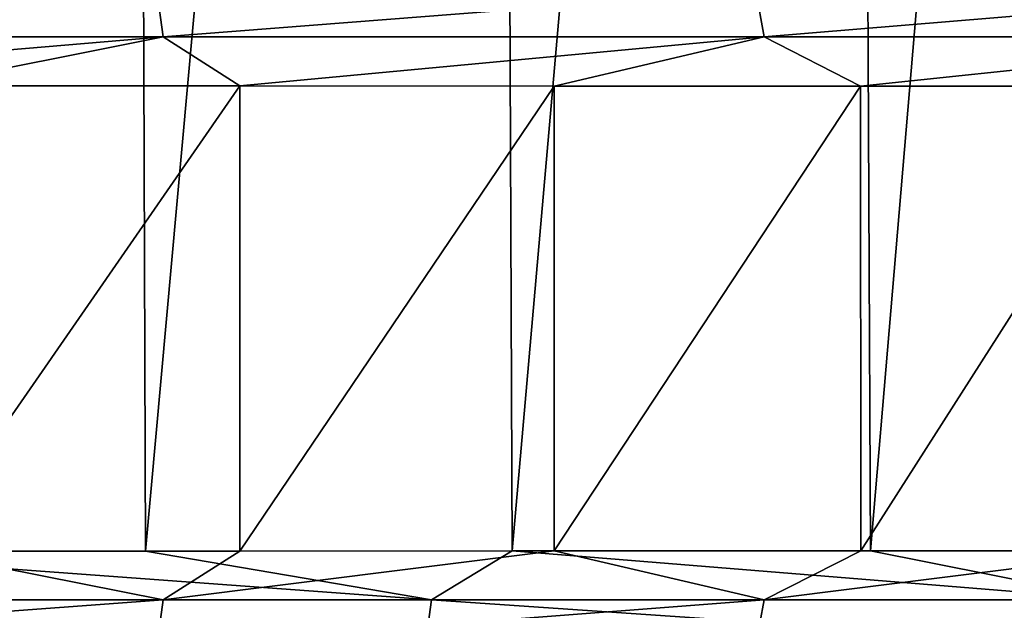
# Model space of a CAD drawing. Header units: metres. Extents: x -136 to 36, y -263 to -20.
# Tile 75 of 99: x 6.35 to 9.86, y -71.64 to -69.54. Entities that reach past the tile are written whole.
import ezdxf

# ---------------------------------------------------------------- set-up
doc = ezdxf.new("R2010")
doc.units = ezdxf.units.M
doc.layers.add('solid_11_382_034_XXX', color=7, linetype='CONTINUOUS')

msp = doc.modelspace()

# ---------------------------------------------------------------- linework, layer by layer
at = {"layer": 'solid_11_382_034_XXX'}
for points in [[(6.753975, -57.603088, 22.017899), (5.432197, -57.603088, 22.381208), (5.471212, -71.430115, 22.371689)], [(6.753975, -57.603088, 22.017899), (5.471212, -71.430115, 22.371689), (6.802076, -71.429276, 22.003065)], [(8.051763, -57.603088, 21.576492), (6.753975, -57.603088, 22.017899), (6.802076, -71.429276, 22.003065)], [(8.051763, -57.603088, 21.576492), (6.802076, -71.429276, 22.003065), (8.108412, -71.428543, 21.555235)], [(9.320949, -57.603088, 21.058556), (8.051763, -57.603088, 21.576492), (8.108412, -71.428543, 21.555235)], [(9.320949, -57.603088, 21.058556), (8.108412, -71.428543, 21.555235), (9.385516, -71.42791, 21.029814)], [(10.557026, -57.603088, 20.465929), (9.320949, -57.603088, 21.058556), (9.385516, -71.42791, 21.029814)], [(10.557026, -57.603088, 20.465929), (9.385516, -71.42791, 21.029814), (10.628763, -71.427383, 20.428707)], [(4.614106, -69.430794, -78.838646), (6.842103, -69.430939, -78.167435), (4.629221, -69.596642, -78.902634)], [(6.842103, -69.430939, -78.167435), (6.864728, -69.596642, -78.229546), (4.629221, -69.596642, -78.902634)], [(6.842103, -69.430939, -78.167435), (8.976718, -69.431053, -77.240868), (6.864728, -69.596642, -78.229546)], [(8.976718, -69.431053, -77.240868), (9.006587, -69.596649, -77.30014), (6.864728, -69.596642, -78.229546)], [(8.976718, -69.431053, -77.240868), (10.988811, -69.431122, -76.071777), (9.006587, -69.596649, -77.30014)], [(10.988811, -69.431122, -76.071777), (11.025505, -69.596649, -76.127289), (9.006587, -69.596649, -77.30014)], [(4.629221, -69.596642, -78.902634), (6.864728, -69.596642, -78.229546), (4.816514, -69.769714, -78.87941)], [(6.864728, -69.596642, -78.229546), (5.988701, -69.770523, -78.550362), (4.816514, -69.769714, -78.87941)], [(6.864728, -69.596642, -78.229546), (7.137365, -69.771217, -78.151184), (5.988701, -69.770523, -78.550362)], [(6.864728, -69.596642, -78.229546), (9.006587, -69.596649, -77.30014), (7.137365, -69.771217, -78.151184)], [(9.006587, -69.596649, -77.30014), (8.257885, -69.771805, -77.683601), (7.137365, -69.771217, -78.151184)], [(9.006587, -69.596649, -77.30014), (9.350406, -69.772285, -77.147545), (8.257885, -69.771805, -77.683601)], [(9.006587, -69.596649, -77.30014), (11.025505, -69.596649, -76.127289), (9.350406, -69.772285, -77.147545)], [(11.025505, -69.596649, -76.127289), (10.408436, -69.772675, -76.546051), (9.350406, -69.772285, -77.147545)], [(5.988701, -69.770523, -78.550362), (7.137365, -69.771217, -78.151184), (5.989099, -71.429474, -78.55024)], [(7.137365, -69.771217, -78.151184), (7.137911, -71.42878, -78.150978), (5.989099, -71.429474, -78.55024)], [(7.137365, -69.771217, -78.151184), (8.257885, -69.771805, -77.683601), (7.137911, -71.42878, -78.150978)], [(8.257885, -69.771805, -77.683601), (8.258598, -71.4282, -77.683273), (7.137911, -71.42878, -78.150978)], [(8.257885, -69.771805, -77.683601), (9.350406, -69.772285, -77.147545), (8.258598, -71.4282, -77.683273)], [(9.350406, -69.772285, -77.147545), (9.351164, -71.427719, -77.147148), (8.258598, -71.4282, -77.683273)], [(9.350406, -69.772285, -77.147545), (10.408436, -69.772675, -76.546051), (9.351164, -71.427719, -77.147148)], [(10.408436, -69.772675, -76.546051), (10.409153, -71.427322, -76.545616), (9.351164, -71.427719, -77.147148)], [(4.629083, -71.602669, -78.902847), (5.989099, -71.429474, -78.55024), (6.864529, -71.602661, -78.229813)], [(7.820876, -71.60215, 21.638159), (5.471212, -71.430115, 22.371689), (5.272771, -71.60215, 22.397335)], [(7.820876, -71.60215, 21.638159), (6.802076, -71.429276, 22.003065), (5.471212, -71.430115, 22.371689)], [(6.864529, -71.602661, -78.229813), (5.989099, -71.429474, -78.55024), (7.137911, -71.42878, -78.150978)], [(7.820876, -71.60215, 21.638159), (8.108412, -71.428543, 21.555235), (6.802076, -71.429276, 22.003065)], [(6.864529, -71.602661, -78.229813), (7.137911, -71.42878, -78.150978), (8.258598, -71.4282, -77.683273)], [(6.864529, -71.602661, -78.229813), (8.258598, -71.4282, -77.683273), (9.006333, -71.602654, -77.300468)], [(10.264351, -71.602135, 20.589771), (8.108412, -71.428543, 21.555235), (7.820876, -71.60215, 21.638159)], [(10.264351, -71.602135, 20.589771), (9.385516, -71.42791, 21.029814), (8.108412, -71.428543, 21.555235)], [(9.006333, -71.602654, -77.300468), (8.258598, -71.4282, -77.683273), (9.351164, -71.427719, -77.147148)], [(9.006333, -71.602654, -77.300468), (9.351164, -71.427719, -77.147148), (10.409153, -71.427322, -76.545616)], [(9.006333, -71.602654, -77.300468), (10.409153, -71.427322, -76.545616), (11.025206, -71.602654, -76.127701)], [(10.264351, -71.602135, 20.589771), (10.628763, -71.427383, 20.428707), (9.385516, -71.42791, 21.029814)], [(6.864529, -71.602661, -78.229813), (6.841962, -71.768433, -78.167854), (4.614007, -71.768585, -78.839027)], [(4.629083, -71.602669, -78.902847), (6.864529, -71.602661, -78.229813), (4.614007, -71.768585, -78.839027)], [(5.272771, -71.60215, 22.397335), (5.25784, -71.768204, 22.333509), (7.798515, -71.768051, 21.576136)], [(7.820876, -71.60215, 21.638159), (5.272771, -71.60215, 22.397335), (7.798515, -71.768051, 21.576136)], [(9.006333, -71.602654, -77.300468), (8.976542, -71.768326, -77.241348), (6.841962, -71.768433, -78.167854)], [(6.864529, -71.602661, -78.229813), (9.006333, -71.602654, -77.300468), (6.841962, -71.768433, -78.167854)], [(7.820876, -71.60215, 21.638159), (7.798515, -71.768051, 21.576136), (10.234829, -71.767921, 20.530504)], [(10.264351, -71.602135, 20.589771), (7.820876, -71.60215, 21.638159), (10.234829, -71.767921, 20.530504)], [(11.025206, -71.602654, -76.127701), (10.988605, -71.76825, -76.072327), (8.976542, -71.768326, -77.241348)], [(9.006333, -71.602654, -77.300468), (11.025206, -71.602654, -76.127701), (8.976542, -71.768326, -77.241348)]]:
    msp.add_3dface(points, dxfattribs=at)

doc.saveas('drawing.dxf')
